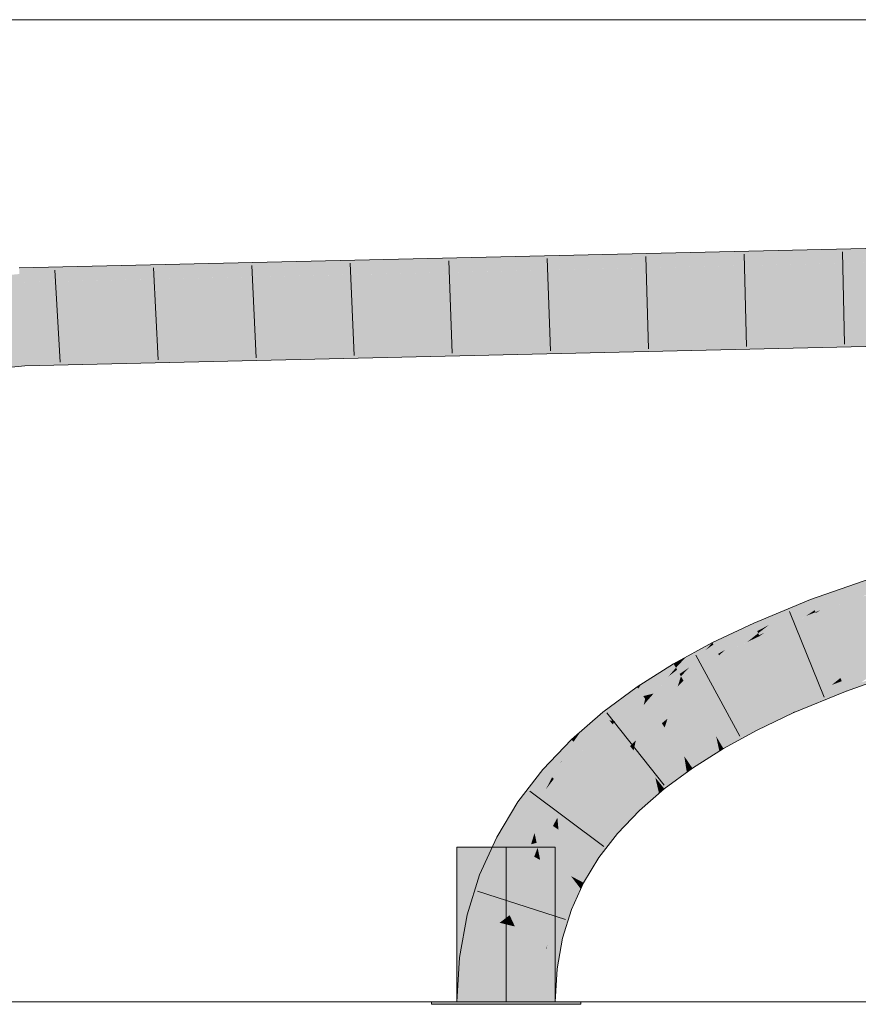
# Model space of a CAD drawing. Extents: x -620 to 300, y 62 to 1112.
# Tile 149 of 256: x 140.17 to 142.31, y 803.18 to 805.68. Entities that reach past the tile are written whole.
import ezdxf
from ezdxf.lldxf.tags import DXFTag

# ---------------------------------------------------------------- set-up
doc = ezdxf.new("R2010")
doc.units = 0
doc.layers.get('0').update_dxf_attribs({"lineweight": 13})
doc.layers.add('E_Detail_Linie_Text_Bem', color=7, linetype='Continuous', lineweight=13)
for name, color, linetype, lineweight, true_color in [('E_Leerrohr 25-A06G9S0I8I', 7, 'Continuous', 9, 0xff8000), ('E_Leerrohr 25-Shading', 7, 'Continuous', 9, 0xff8000), ('E_Leerrohr 32-A06G9S0K8I', 7, 'Continuous', 9, 0x00b300), ('E_Leerrohr 32-Shading', 7, 'Continuous', 9, 0x00b300)]:
    doc.layers.add(name, color=color, linetype=linetype, lineweight=lineweight, true_color=true_color)
tags = doc.linetypes.add('STRICHPUNKT2-A06G9S0J8I', pattern=[12.7, 6.35, -3.175, 0, -3.175]).pattern_tags.tags
tags[10:11] = [DXFTag(74, 4), DXFTag(75, 0), DXFTag(340, '0'), DXFTag(46, 0.0), DXFTag(50, 0.0), DXFTag(44, 0.0), DXFTag(45, 0.0)]
tags[8:9] = [DXFTag(74, 4), DXFTag(75, 0), DXFTag(340, '0'), DXFTag(46, 0.0), DXFTag(50, 0.0), DXFTag(44, 0.0), DXFTag(45, 0.0)]
tags[6:7] = [DXFTag(74, 4), DXFTag(75, 0), DXFTag(340, '0'), DXFTag(46, 0.0), DXFTag(50, 0.0), DXFTag(44, 0.0), DXFTag(45, 0.0)]
tags[4:5] = [DXFTag(74, 4), DXFTag(75, 0), DXFTag(340, '0'), DXFTag(46, 0.0), DXFTag(50, 0.0), DXFTag(44, 0.0), DXFTag(45, 0.0)]

# ---------------------------------------------------------------- blocks, each defined once
blk = doc.blocks.new('Shading-A06G9RJF8I', base_point=(235.1268310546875, 776.6773681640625))
at = {"layer": 'E_Leerrohr 25-Shading', "color": 31, "true_color": 0xecb67f}
for points in [[(141.4114685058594, 803.5777587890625), (141.2864685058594, 803.5777587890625), (141.4114685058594, 803.1837768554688), (141.2864685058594, 803.1837768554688)], [(141.5364685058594, 803.5777587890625), (141.4114685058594, 803.5777587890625), (141.5364685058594, 803.1837768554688), (141.4114685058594, 803.1837768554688)], [(141.3282623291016, 803.1837768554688), (141.2214660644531, 803.1837768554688), (141.3294830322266, 803.1777954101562), (141.2214660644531, 803.1777954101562)], [(141.4114685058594, 803.1777954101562), (141.4114685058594, 803.1837768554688), (141.3294830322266, 803.1777954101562), (141.3282623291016, 803.1837768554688)], [(141.4439697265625, 803.1837768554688), (141.4114685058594, 803.1837768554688), (141.4439697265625, 803.1777954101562), (141.4114685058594, 803.1777954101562)], [(141.6014709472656, 803.1777954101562), (141.6014709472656, 803.1837768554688), (141.4439697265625, 803.1777954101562), (141.4439697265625, 803.1837768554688)]]:
    blk.add_solid(points, dxfattribs=at)
at = {"layer": 'E_Leerrohr 32-Shading', "color": 83, "true_color": 0x7fbd7f}
for points in [[(140.2105407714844, 805.0162963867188), (143.5400695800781, 805.1296997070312), (140.2828369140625, 805.0191040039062)], [(140.2105407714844, 805.0162963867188), (142.8433532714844, 805.0770263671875), (143.5400695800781, 805.1296997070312), (143.5399780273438, 805.099853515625)], [(140.2828369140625, 805.0191040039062), (143.5400695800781, 805.1296997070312), (142.4590148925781, 805.1047973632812)], [(140.1746368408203, 805.0154418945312), (140.2828369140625, 805.0191040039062), (140.9057312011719, 805.0689086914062), (142.4590148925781, 805.1047973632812)], [(140.9057312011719, 805.0689086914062), (140.1725006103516, 805.052001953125), (140.1734008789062, 805.0365600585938)], [(140.1746368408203, 805.0154418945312), (140.9057312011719, 805.0689086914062), (140.1734008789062, 805.0365600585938)], [(138.3293914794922, 804.8502807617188), (140.1746368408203, 805.0154418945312), (140.1734008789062, 805.0365600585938)], [(140.2828369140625, 805.0191040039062), (140.1746368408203, 805.0154418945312), (140.2105407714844, 805.0162963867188)], [(141.6829681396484, 804.85302734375), (143.5394287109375, 804.9163208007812), (140.1849517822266, 804.8389892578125)], [(143.5393218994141, 804.8796997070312), (143.5394287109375, 804.9163208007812), (142.8565521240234, 804.8639526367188), (141.6829681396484, 804.85302734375)], [(140.2284088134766, 804.8034057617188), (141.6829681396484, 804.85302734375), (140.1870269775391, 804.8034057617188), (140.1849517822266, 804.8389892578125)], [(141.6829681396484, 804.85302734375), (140.2284088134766, 804.8034057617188), (142.8565521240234, 804.8639526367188)], [(136.3698272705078, 804.4973754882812), (139.0829315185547, 804.71484375), (140.1849517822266, 804.8389892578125)], [(140.1870269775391, 804.8034057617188), (140.1849517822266, 804.8389892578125), (139.0829315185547, 804.71484375)], [(140.1870880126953, 804.8024291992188), (140.1870269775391, 804.8034057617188), (138.5932159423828, 804.6597290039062), (139.0829315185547, 804.71484375)], [(140.1870269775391, 804.8034057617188), (140.1870880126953, 804.8024291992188), (140.2284088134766, 804.8034057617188)], [(142.3464202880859, 804.2392578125), (142.3420715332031, 804.2525634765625), (142.2113952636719, 804.1812744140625), (142.2824859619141, 804.2260131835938)], [(142.2533569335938, 804.2178344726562), (142.2824859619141, 804.2260131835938), (142.2994079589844, 804.2476196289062), (142.3391265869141, 804.2615966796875)], [(142.3420715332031, 804.2525634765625), (142.3391265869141, 804.2615966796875), (142.2824859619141, 804.2260131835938)], [(142.2694396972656, 804.2371215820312), (142.1861419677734, 804.2078247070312), (142.1891632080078, 804.1998901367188)], [(142.1891632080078, 804.1998901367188), (142.2533569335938, 804.2178344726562), (142.2694396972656, 804.2371215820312), (142.2994079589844, 804.2476196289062)], [(142.2824859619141, 804.2260131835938), (142.2291870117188, 804.2022094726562), (142.1983642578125, 804.1757202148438), (142.1963653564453, 804.1809692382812)], [(142.2824859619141, 804.2260131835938), (142.1983642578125, 804.1757202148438), (142.2113952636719, 804.1812744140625)], [(142.3464202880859, 804.2392578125), (142.2113952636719, 804.1812744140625), (142.3485412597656, 804.2327880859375), (142.3289031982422, 804.2213134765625)], [(142.2292175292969, 804.2022094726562), (142.2824859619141, 804.2260131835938), (142.2533569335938, 804.2178344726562)], [(142.1037139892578, 804.1611938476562), (142.1374664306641, 804.1730346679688), (142.1398010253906, 804.1887817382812), (142.1861419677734, 804.2078247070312)], [(142.1891632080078, 804.1998901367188), (142.1861419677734, 804.2078247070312), (142.1374664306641, 804.1730346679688)], [(142.1942138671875, 804.1866455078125), (142.2292175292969, 804.2022094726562), (142.1891632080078, 804.1998901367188), (142.2533569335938, 804.2178344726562)], [(142.2291870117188, 804.2022094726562), (142.1942138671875, 804.1866455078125), (142.1963653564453, 804.1809692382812)], [(142.3289031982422, 804.2213134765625), (142.2113952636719, 804.1812744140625), (142.3195343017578, 804.2158813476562), (142.1991577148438, 804.173583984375)], [(142.1151428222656, 804.1786499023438), (142.0412750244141, 804.1482543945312), (142.0446319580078, 804.1405639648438)], [(142.0446319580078, 804.1405639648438), (142.1037139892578, 804.1611938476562), (142.1151428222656, 804.1786499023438), (142.1398010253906, 804.1887817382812)], [(142.1942138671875, 804.1866455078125), (142.1891632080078, 804.1998901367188), (142.0680999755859, 804.1234130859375), (142.1374664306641, 804.1730346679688)], [(142.1942138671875, 804.1866455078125), (142.0680999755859, 804.1234130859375), (142.1963653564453, 804.1809692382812), (142.1748352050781, 804.166259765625)], [(142.1649780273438, 804.1595458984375), (142.1991577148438, 804.173583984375), (142.1983642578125, 804.1757202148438)], [(142.1983642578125, 804.1757202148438), (142.1748352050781, 804.166259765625), (142.1651763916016, 804.15966796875)], [(142.1748352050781, 804.166259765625), (142.1983642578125, 804.1757202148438), (142.1963653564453, 804.1809692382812)], [(142.1983642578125, 804.1757202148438), (142.1991577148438, 804.173583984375), (142.2113952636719, 804.1812744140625)], [(142.05029296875, 804.127685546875), (142.0799560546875, 804.14306640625), (142.0446319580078, 804.1405639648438), (142.1037139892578, 804.1611938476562)], [(142.1374664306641, 804.1730346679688), (142.0799407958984, 804.14306640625), (142.0550384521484, 804.1168212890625), (142.0526580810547, 804.1222534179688)], [(142.1374664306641, 804.1730346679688), (142.0550384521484, 804.1168212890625), (142.0680999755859, 804.1234130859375)], [(142.1748352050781, 804.166259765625), (142.0680999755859, 804.1234130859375), (142.1649780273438, 804.1595458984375), (142.0559844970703, 804.1146850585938)], [(142.0799560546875, 804.14306640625), (142.1374664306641, 804.1730346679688), (142.1037139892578, 804.1611938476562)], [(142.1748352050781, 804.166259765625), (142.1649780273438, 804.1595458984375), (142.1651763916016, 804.15966796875)], [(141.9389038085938, 804.0934448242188), (141.9741668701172, 804.106689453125), (141.9798583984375, 804.1189575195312), (141.9964141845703, 804.1268310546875)], [(142.05029296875, 804.127685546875), (142.0446319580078, 804.1405639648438), (141.9683837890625, 804.0799560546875), (142.0122833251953, 804.12109375)], [(142.05029296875, 804.127685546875), (141.9683837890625, 804.0799560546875), (142.0526580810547, 804.1222534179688), (142.0357971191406, 804.108642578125)], [(141.9741668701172, 804.106689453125), (142.0122833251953, 804.12109375), (141.9964141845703, 804.1268310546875), (142.0412750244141, 804.1482543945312)], [(142.0446319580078, 804.1405639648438), (142.0412750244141, 804.1482543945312), (142.0122833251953, 804.12109375)], [(142.0799407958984, 804.14306640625), (142.05029296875, 804.127685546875), (142.0526580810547, 804.1222534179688)], [(141.9798583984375, 804.1189575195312), (141.9364318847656, 804.0982666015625), (141.9389038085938, 804.0934448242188)], [(141.9453735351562, 804.0807495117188), (141.9456787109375, 804.0809326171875), (141.9389038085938, 804.0934448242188), (141.9741668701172, 804.106689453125)], [(141.9453735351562, 804.0807495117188), (141.9509429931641, 804.06982421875), (142.0122833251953, 804.12109375), (141.9683837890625, 804.0799560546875)], [(141.9456787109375, 804.0809326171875), (142.0122833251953, 804.12109375), (141.9741668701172, 804.106689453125)], [(142.0357971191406, 804.108642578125), (141.9683837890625, 804.0799560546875), (142.0248870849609, 804.0999145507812), (141.9530792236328, 804.0656127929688)], [(142.0248870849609, 804.0999145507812), (142.0559844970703, 804.1146850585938), (142.0550384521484, 804.1168212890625)], [(142.0357971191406, 804.108642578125), (142.0248870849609, 804.0999145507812), (142.0250701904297, 804.0999755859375)], [(142.0550384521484, 804.1168212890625), (142.0357971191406, 804.108642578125), (142.0250701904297, 804.0999755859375)], [(142.0357971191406, 804.108642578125), (142.0550384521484, 804.1168212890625), (142.0526580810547, 804.1222534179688)], [(142.0550384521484, 804.1168212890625), (142.0559844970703, 804.1146850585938), (142.0680999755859, 804.1234130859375)], [(141.8463897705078, 804.029296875), (141.9188842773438, 804.0795288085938), (141.843505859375, 804.0342407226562), (141.8588256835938, 804.05078125)], [(141.8463897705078, 804.029296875), (141.8526763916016, 804.0186157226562), (141.9188842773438, 804.0795288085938), (141.8769683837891, 804.0348510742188)], [(141.8588256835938, 804.05078125), (141.9188842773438, 804.0795288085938), (141.8683929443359, 804.0610961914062), (141.9364318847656, 804.0982666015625)], [(141.9453735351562, 804.0807495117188), (141.9389038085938, 804.0934448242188), (141.8769683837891, 804.0348510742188), (141.9188842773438, 804.0795288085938)], [(141.9453735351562, 804.0807495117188), (141.8769683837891, 804.0348510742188), (141.9454040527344, 804.0806884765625), (141.9175415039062, 804.0540161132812)], [(141.9175415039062, 804.0540161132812), (141.9509429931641, 804.06982421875), (141.9454040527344, 804.0806884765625)], [(141.9389038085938, 804.0934448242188), (141.9364318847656, 804.0982666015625), (141.9188842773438, 804.0795288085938)], [(141.9509429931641, 804.06982421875), (141.9530792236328, 804.0656127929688), (141.9683837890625, 804.0799560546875)], [(141.86181640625, 804.0574951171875), (141.8376159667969, 804.0442504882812), (141.8392944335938, 804.0413818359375)], [(141.8392944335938, 804.0413818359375), (141.8588256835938, 804.05078125), (141.86181640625, 804.0574951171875), (141.8683929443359, 804.0610961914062)], [(141.8588256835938, 804.05078125), (141.8392944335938, 804.0413818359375), (141.843505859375, 804.0342407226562)], [(141.9175415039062, 804.0540161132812), (141.8769683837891, 804.0348510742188), (141.8983917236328, 804.0357666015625), (141.8561401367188, 804.0126953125)], [(141.8983917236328, 804.0357666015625), (141.9530792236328, 804.0656127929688), (141.9509429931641, 804.06982421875)], [(141.9175415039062, 804.0540161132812), (141.8983917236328, 804.0357666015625), (141.8985290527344, 804.0358276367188)], [(141.9509429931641, 804.06982421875), (141.9175415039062, 804.0540161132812), (141.8985290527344, 804.0358276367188)], [(142.4002380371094, 804.0552368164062), (142.4053955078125, 804.0587158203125), (142.2620239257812, 804.0083618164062)], [(142.2626190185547, 804.0068359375), (142.3903350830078, 804.0485229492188), (142.2620239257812, 804.0083618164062), (142.4002380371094, 804.0552368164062)], [(141.8392944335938, 804.0413818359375), (141.8376159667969, 804.0442504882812), (141.7472534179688, 803.9813232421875), (141.7559661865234, 803.9927368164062)], [(141.8392944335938, 804.0413818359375), (141.7472534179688, 803.9813232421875), (141.7533416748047, 803.972412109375)], [(141.843505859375, 804.0342407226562), (141.8392944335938, 804.0413818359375), (141.7602691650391, 803.9622802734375), (141.7533416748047, 803.972412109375)], [(141.843505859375, 804.0342407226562), (141.7602691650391, 803.9622802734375), (141.8241424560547, 804.011962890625)], [(141.8463897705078, 804.029296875), (141.7863922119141, 803.9686279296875), (141.8526763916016, 804.0186157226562)], [(141.7867431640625, 803.968994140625), (141.8463897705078, 804.029296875), (141.8241424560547, 804.011962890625)], [(141.8463897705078, 804.029296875), (141.843505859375, 804.0342407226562), (141.8241424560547, 804.011962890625)], [(141.8526763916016, 804.0186157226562), (141.8561401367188, 804.0126953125), (141.8769683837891, 804.0348510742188)], [(142.2636108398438, 804.0042114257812), (142.3779296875, 804.0401000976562), (142.2626190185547, 804.0068359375), (142.3903350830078, 804.0485229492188)], [(142.2652282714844, 804), (142.3612823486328, 804.0288696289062), (142.2636108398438, 804.0042114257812), (142.3779296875, 804.0401000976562)], [(142.2675323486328, 803.993896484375), (142.3403472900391, 804.0146484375), (142.2652282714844, 804), (142.3612823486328, 804.0288696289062)], [(141.7863922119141, 803.9686279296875), (141.7867431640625, 803.968994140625), (141.7602691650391, 803.9622802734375), (141.8241424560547, 804.011962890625)], [(141.7863922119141, 803.9686279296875), (141.8561401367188, 804.0126953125), (141.8526763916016, 804.0186157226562)], [(142.2575988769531, 804.0048217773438), (142.2620239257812, 804.0083618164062), (142.1269836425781, 803.9528198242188)], [(142.12744140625, 803.9517211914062), (142.2505187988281, 803.9991455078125), (142.1269836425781, 803.9528198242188), (142.2575988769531, 804.0048217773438)], [(142.2252960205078, 803.9789428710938), (142.2675323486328, 803.993896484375), (142.2398071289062, 803.9906005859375), (142.2652282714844, 804)], [(142.2398071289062, 803.9906005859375), (142.2652282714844, 804), (142.2505187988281, 803.9991455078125), (142.2636108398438, 804.0042114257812)], [(142.2505187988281, 803.9991455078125), (142.2636108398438, 804.0042114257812), (142.2575988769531, 804.0048217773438), (142.2626190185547, 804.0068359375)], [(142.2626190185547, 804.0068359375), (142.2620239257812, 804.0083618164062), (142.2575988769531, 804.0048217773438)], [(142.2706604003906, 803.9857177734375), (142.3153076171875, 803.9976806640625), (142.2675323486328, 803.993896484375), (142.3403472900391, 804.0146484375)], [(142.4167633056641, 804.02392578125), (142.4164733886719, 804.0248413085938), (142.2866058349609, 803.9782104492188), (142.3153076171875, 803.9976806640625)], [(141.7472534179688, 803.9813232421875), (141.7444458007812, 803.9854736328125), (141.6743927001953, 803.9003295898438), (141.6575317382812, 803.92138671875)], [(141.7472534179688, 803.9813232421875), (141.6743927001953, 803.9003295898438), (141.7178649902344, 803.9400024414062)], [(141.7533416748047, 803.972412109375), (141.7472534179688, 803.9813232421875), (141.7178649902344, 803.9400024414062)], [(141.7559661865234, 803.9927368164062), (141.7444458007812, 803.9854736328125), (141.7472534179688, 803.9813232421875)], [(142.1285095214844, 803.9493408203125), (142.2398071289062, 803.9906005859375), (142.12744140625, 803.9517211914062), (142.2505187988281, 803.9991455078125)], [(142.1302795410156, 803.9452514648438), (142.2252960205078, 803.9789428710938), (142.1285095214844, 803.9493408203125), (142.2398071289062, 803.9906005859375)], [(142.1328887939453, 803.9393310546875), (142.2070159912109, 803.9642944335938), (142.1302795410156, 803.9452514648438), (142.2252960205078, 803.9789428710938)], [(142.2750396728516, 803.9741821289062), (142.2746429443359, 803.9752197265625), (142.16064453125, 803.9271240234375), (142.1852722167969, 803.9468383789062)], [(142.1852722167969, 803.9468383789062), (142.2746429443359, 803.9752197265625), (142.2070159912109, 803.9642944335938), (142.2706604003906, 803.9857177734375)], [(142.2070159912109, 803.9642944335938), (142.2706604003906, 803.9857177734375), (142.2252960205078, 803.9789428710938), (142.2675323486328, 803.993896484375)], [(142.2866058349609, 803.9782104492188), (142.3153076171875, 803.9976806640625), (142.2746429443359, 803.9752197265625), (142.2706604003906, 803.9857177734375)], [(142.2746429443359, 803.9752197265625), (142.2750396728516, 803.9741821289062), (142.2866058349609, 803.9782104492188)], [(141.7533416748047, 803.972412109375), (141.6884918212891, 803.8987426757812), (141.7602691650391, 803.9622802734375)], [(141.6884918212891, 803.8987426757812), (141.7650756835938, 803.9552001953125), (141.7602691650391, 803.9622802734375)], [(141.6885833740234, 803.8988647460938), (141.7533416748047, 803.972412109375), (141.7178649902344, 803.9400024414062)], [(141.7863922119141, 803.9686279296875), (141.7602691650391, 803.9622802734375), (141.7650756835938, 803.9552001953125)], [(142.12744140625, 803.9517211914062), (142.1269836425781, 803.9528198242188), (142.0334625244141, 803.908203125)], [(142.0340576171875, 803.9070434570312), (142.1285095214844, 803.9493408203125), (142.0334625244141, 803.908203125), (142.12744140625, 803.9517211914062)], [(142.1364135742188, 803.9313354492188), (142.1852722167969, 803.9468383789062), (142.1328887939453, 803.9393310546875), (142.2070159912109, 803.9642944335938)], [(141.6884918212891, 803.8987426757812), (141.6885833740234, 803.8988647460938), (141.6743927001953, 803.9003295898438), (141.7178649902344, 803.9400024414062)], [(142.0353851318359, 803.9044189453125), (142.1302795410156, 803.9452514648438), (142.0340576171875, 803.9070434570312), (142.1285095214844, 803.9493408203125)], [(142.0375671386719, 803.900146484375), (142.1328887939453, 803.9393310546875), (142.0353851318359, 803.9044189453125), (142.1302795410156, 803.9452514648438)], [(142.0407409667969, 803.8939208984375), (142.1364135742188, 803.9313354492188), (142.0375671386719, 803.900146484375), (142.1328887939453, 803.9393310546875)], [(142.1408538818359, 803.9212036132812), (142.1364135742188, 803.9313354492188), (142.0449371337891, 803.8857421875), (142.0407409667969, 803.8939208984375)], [(142.16064453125, 803.9271240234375), (142.1852722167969, 803.9468383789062), (142.1408538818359, 803.9212036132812), (142.1364135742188, 803.9313354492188)], [(142.1408538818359, 803.9212036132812), (142.1416778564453, 803.9193115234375), (142.16064453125, 803.9271240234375)], [(141.6575317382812, 803.92138671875), (141.6014709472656, 803.8724365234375), (141.6028289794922, 803.8250732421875), (141.5828552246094, 803.845947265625)], [(141.6743927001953, 803.9003295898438), (141.6575317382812, 803.92138671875), (141.6040344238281, 803.8261108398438), (141.6028289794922, 803.8250732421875)], [(141.6804351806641, 803.8927612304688), (141.6743927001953, 803.9003295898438), (141.6040344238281, 803.8261108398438)], [(141.6884918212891, 803.8987426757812), (141.6743927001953, 803.9003295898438), (141.6804351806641, 803.8927612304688)], [(142.0340576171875, 803.9070434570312), (142.0334625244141, 803.908203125), (141.9456481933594, 803.8602294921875)], [(141.9463806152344, 803.8590087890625), (142.0353851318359, 803.9044189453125), (141.9456481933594, 803.8602294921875), (142.0340576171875, 803.9070434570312)], [(141.9479827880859, 803.8562622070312), (142.0375671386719, 803.900146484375), (141.9463806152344, 803.8590087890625), (142.0353851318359, 803.9044189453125)], [(141.9506072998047, 803.851806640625), (142.0407409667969, 803.8939208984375), (141.9479827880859, 803.8562622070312), (142.0375671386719, 803.900146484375)], [(142.0449371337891, 803.8857421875), (142.0501098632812, 803.8756103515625), (142.1408538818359, 803.9212036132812), (142.1416778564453, 803.9193115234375)], [(141.9543151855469, 803.845458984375), (142.0449371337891, 803.8857421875), (141.9506072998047, 803.851806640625), (142.0407409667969, 803.8939208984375)], [(142.0500946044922, 803.8756103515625), (142.0449371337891, 803.8857421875), (141.9591217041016, 803.8372802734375), (141.9543151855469, 803.845458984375)], [(141.9591217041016, 803.8372802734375), (141.9641876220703, 803.8286743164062), (142.0500946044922, 803.8756103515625), (142.0501098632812, 803.8756103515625)], [(141.5518188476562, 803.7960205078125), (141.5532073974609, 803.7969360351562), (141.574462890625, 803.8482666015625), (141.5775299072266, 803.8515014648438)], [(141.5828552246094, 803.845947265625), (141.5775299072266, 803.8515014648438), (141.5532073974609, 803.7969360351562)], [(141.6014709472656, 803.8724365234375), (141.5775299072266, 803.8515014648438), (141.5828552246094, 803.845947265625)], [(141.9459686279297, 803.8587646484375), (141.9456481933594, 803.8602294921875), (141.8646697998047, 803.8091430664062)], [(141.8655548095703, 803.807861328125), (141.9466705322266, 803.8555297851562), (141.8646697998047, 803.8091430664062), (141.9459686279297, 803.8587646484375)], [(141.8674621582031, 803.8050537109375), (141.9478149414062, 803.8502197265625), (141.8655548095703, 803.807861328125), (141.9466705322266, 803.8555297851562)], [(141.8705596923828, 803.800537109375), (141.9494018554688, 803.8428344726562), (141.8674621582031, 803.8050537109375), (141.9478149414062, 803.8502197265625)], [(141.9463806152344, 803.8590087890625), (141.9456481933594, 803.8602294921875), (141.9459686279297, 803.8587646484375)], [(141.9466705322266, 803.8555297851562), (141.9479827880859, 803.8562622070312), (141.9459686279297, 803.8587646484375), (141.9463806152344, 803.8590087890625)], [(141.9478149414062, 803.8502197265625), (141.9506072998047, 803.851806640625), (141.9466705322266, 803.8555297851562), (141.9479827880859, 803.8562622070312)], [(141.9494018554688, 803.8428344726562), (141.9543151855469, 803.845458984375), (141.9478149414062, 803.8502197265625), (141.9506072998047, 803.851806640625)], [(141.5126800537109, 803.76904296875), (141.5518188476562, 803.7960205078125), (141.5364685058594, 803.808349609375), (141.574462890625, 803.8482666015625)], [(141.6028289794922, 803.8250732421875), (141.5828552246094, 803.845947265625), (141.5329895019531, 803.7515869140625), (141.5532073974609, 803.7969360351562)], [(141.8748474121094, 803.7942504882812), (141.9514465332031, 803.8333740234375), (141.8705596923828, 803.800537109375), (141.9494018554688, 803.8428344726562)], [(141.9538726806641, 803.8221435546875), (141.9514465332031, 803.8333740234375), (141.8802337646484, 803.7863159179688), (141.8748474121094, 803.7942504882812)], [(141.9514465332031, 803.8333740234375), (141.9591217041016, 803.8372802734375), (141.9494018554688, 803.8428344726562), (141.9543151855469, 803.845458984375)], [(141.9641876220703, 803.8286743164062), (141.9591217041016, 803.8372802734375), (141.9538726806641, 803.8221435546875), (141.9514465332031, 803.8333740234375)], [(141.5364685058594, 803.808349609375), (141.5052032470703, 803.7754516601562), (141.5126800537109, 803.76904296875)], [(141.8649444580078, 803.8074340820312), (141.8646697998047, 803.8091430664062), (141.7910003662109, 803.7548828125)], [(141.7920532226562, 803.7535400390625), (141.8655242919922, 803.8037109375), (141.7910003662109, 803.7548828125), (141.8649444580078, 803.8074340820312)], [(141.7943115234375, 803.750732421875), (141.8664398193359, 803.7978515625), (141.7920532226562, 803.7535400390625), (141.8655242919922, 803.8037109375)], [(141.8655548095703, 803.807861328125), (141.8646697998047, 803.8091430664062), (141.8649444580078, 803.8074340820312)], [(141.8655242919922, 803.8037109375), (141.8674621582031, 803.8050537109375), (141.8649444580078, 803.8074340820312), (141.8655548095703, 803.807861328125)], [(141.8664398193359, 803.7978515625), (141.8705596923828, 803.800537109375), (141.8655242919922, 803.8037109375), (141.8674621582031, 803.8050537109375)], [(141.8676910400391, 803.789794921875), (141.8748474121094, 803.7942504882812), (141.8664398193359, 803.7978515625), (141.8705596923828, 803.800537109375)], [(141.8802337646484, 803.7863159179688), (141.8852996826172, 803.7788696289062), (141.9538726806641, 803.8221435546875)], [(141.5052032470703, 803.7754516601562), (141.4414978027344, 803.69287109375), (141.5126800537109, 803.76904296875), (141.4656829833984, 803.67626953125)], [(141.5282287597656, 803.7556762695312), (141.5498046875, 803.7913208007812), (141.5126800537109, 803.76904296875), (141.5518188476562, 803.7960205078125)], [(141.5329895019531, 803.7515869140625), (141.5532073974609, 803.7969360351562), (141.5282287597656, 803.7556762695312)], [(141.5498046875, 803.7913208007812), (141.5532073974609, 803.7969360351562), (141.5518188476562, 803.7960205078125)], [(141.7978820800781, 803.7462768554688), (141.8676910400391, 803.789794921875), (141.7943115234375, 803.750732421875), (141.8664398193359, 803.7978515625)], [(141.8027191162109, 803.740234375), (141.8692474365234, 803.77978515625), (141.7978820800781, 803.7462768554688), (141.8676910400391, 803.789794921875)], [(141.8710174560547, 803.7683715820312), (141.8692474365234, 803.77978515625), (141.8086242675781, 803.7328491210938), (141.8027191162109, 803.740234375)], [(141.8692474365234, 803.77978515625), (141.8802337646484, 803.7863159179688), (141.8676910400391, 803.789794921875), (141.8748474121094, 803.7942504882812)], [(141.8852996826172, 803.7788696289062), (141.8802337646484, 803.7863159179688), (141.8710174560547, 803.7683715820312), (141.8692474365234, 803.77978515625)], [(141.5126800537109, 803.76904296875), (141.4656829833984, 803.67626953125), (141.5130767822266, 803.725830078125), (141.4716949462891, 803.672119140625)], [(141.5126800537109, 803.76904296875), (141.5130767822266, 803.725830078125), (141.5282287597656, 803.7556762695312)], [(141.5130767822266, 803.725830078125), (141.5329895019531, 803.7515869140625), (141.5282287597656, 803.7556762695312)], [(141.7914276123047, 803.7530517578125), (141.7910003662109, 803.7548828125), (141.7250366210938, 803.6973266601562)], [(141.7262725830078, 803.696044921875), (141.7923431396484, 803.7491455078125), (141.7250366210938, 803.6973266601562), (141.7914276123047, 803.7530517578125)], [(141.7920532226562, 803.7535400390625), (141.7910003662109, 803.7548828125), (141.7914276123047, 803.7530517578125)], [(141.7923431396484, 803.7491455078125), (141.7943115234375, 803.750732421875), (141.7914276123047, 803.7530517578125), (141.7920532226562, 803.7535400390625)], [(141.7937469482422, 803.7431030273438), (141.7978820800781, 803.7462768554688), (141.7923431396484, 803.7491455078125), (141.7943115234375, 803.750732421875)], [(141.8086242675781, 803.7328491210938), (141.8138885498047, 803.726318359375), (141.8710174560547, 803.7683715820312)], [(141.7288970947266, 803.6932983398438), (141.7937469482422, 803.7431030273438), (141.7262725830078, 803.696044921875), (141.7923431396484, 803.7491455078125)], [(141.7329406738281, 803.6890258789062), (141.7956390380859, 803.7350463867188), (141.7288970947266, 803.6932983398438), (141.7937469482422, 803.7431030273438)], [(141.7382659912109, 803.6834716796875), (141.7979125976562, 803.725341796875), (141.7329406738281, 803.6890258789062), (141.7956390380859, 803.7350463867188)], [(141.8004302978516, 803.7145385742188), (141.7979125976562, 803.725341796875), (141.7445983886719, 803.6768798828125), (141.7382659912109, 803.6834716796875)], [(141.7956390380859, 803.7350463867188), (141.8027191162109, 803.740234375), (141.7937469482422, 803.7431030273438), (141.7978820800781, 803.7462768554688)], [(141.7979125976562, 803.725341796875), (141.8086242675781, 803.7328491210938), (141.7956390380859, 803.7350463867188), (141.8027191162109, 803.740234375)], [(141.8138885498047, 803.726318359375), (141.8086242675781, 803.7328491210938), (141.8004302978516, 803.7145385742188), (141.7979125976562, 803.725341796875)], [(141.7445983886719, 803.6768798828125), (141.7503509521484, 803.6708374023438), (141.8004302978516, 803.7145385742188)], [(141.4414978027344, 803.69287109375), (141.3874206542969, 803.603515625), (141.4480743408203, 803.6331787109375), (141.4198303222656, 803.5864868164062)], [(141.4414978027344, 803.69287109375), (141.4480743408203, 803.6331787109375), (141.4656829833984, 803.67626953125)], [(141.4480743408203, 803.6331787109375), (141.4716949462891, 803.672119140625), (141.4656829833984, 803.67626953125)], [(141.7262725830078, 803.696044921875), (141.7250366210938, 803.6973266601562), (141.6671142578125, 803.636474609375)], [(141.6685485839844, 803.63525390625), (141.7288970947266, 803.6932983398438), (141.6671142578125, 803.636474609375), (141.7262725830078, 803.696044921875)], [(141.6715240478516, 803.6326904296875), (141.7329406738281, 803.6890258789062), (141.6685485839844, 803.63525390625), (141.7288970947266, 803.6932983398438)], [(141.6759948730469, 803.6288452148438), (141.7382659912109, 803.6834716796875), (141.6715240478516, 803.6326904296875), (141.7329406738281, 803.6890258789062)], [(141.7445983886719, 803.6768798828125), (141.7382659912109, 803.6834716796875), (141.6817474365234, 803.6239013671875), (141.6759948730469, 803.6288452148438)], [(141.6817474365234, 803.6239013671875), (141.6949005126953, 803.6126098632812), (141.7445983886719, 803.6768798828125), (141.7503509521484, 803.6708374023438)], [(141.6685485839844, 803.63525390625), (141.6671142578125, 803.636474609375), (141.6174621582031, 803.5721435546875)], [(141.6190948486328, 803.571044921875), (141.6715240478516, 803.6326904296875), (141.6174621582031, 803.5721435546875), (141.6685485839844, 803.63525390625)], [(141.6223907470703, 803.5687866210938), (141.6759948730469, 803.6288452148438), (141.6190948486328, 803.571044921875), (141.6715240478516, 803.6326904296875)], [(141.6817474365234, 803.6239013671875), (141.6759948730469, 803.6288452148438), (141.6272125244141, 803.5654907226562), (141.6223907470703, 803.5687866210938)], [(141.3440551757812, 803.507568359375), (141.3782806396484, 803.4945678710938), (141.3874206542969, 803.603515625), (141.4198303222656, 803.5864868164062)], [(141.6272125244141, 803.5654907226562), (141.6476593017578, 803.5514526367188), (141.6817474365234, 803.6239013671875), (141.6949005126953, 803.6126098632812)], [(141.6190948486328, 803.571044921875), (141.6174621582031, 803.5721435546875), (141.5762481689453, 803.504150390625)], [(141.5780334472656, 803.503173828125), (141.6223907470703, 803.5687866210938), (141.5762481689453, 803.504150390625), (141.6190948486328, 803.571044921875)], [(141.6272125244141, 803.5654907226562), (141.6223907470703, 803.5687866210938), (141.5815887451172, 803.5013427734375), (141.5780334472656, 803.503173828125)], [(141.5815887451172, 803.5013427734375), (141.608642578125, 803.487060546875), (141.6272125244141, 803.5654907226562), (141.6476593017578, 803.5514526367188)], [(141.3440551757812, 803.507568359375), (141.3123168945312, 803.4052734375), (141.3748626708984, 803.4835205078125), (141.3297424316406, 803.4010620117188)], [(141.3440551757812, 803.507568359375), (141.3748626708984, 803.4835205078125), (141.3782806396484, 803.4945678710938)], [(141.5776214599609, 803.5023193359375), (141.5762481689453, 803.504150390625), (141.5435943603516, 803.4319458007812)], [(141.5455169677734, 803.4312133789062), (141.5803070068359, 803.4988403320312), (141.5435943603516, 803.4319458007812), (141.5776214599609, 803.5023193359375)], [(141.6014709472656, 803.47119140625), (141.5803070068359, 803.4988403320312), (141.5628814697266, 803.4246215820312), (141.5455169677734, 803.4312133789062)], [(141.5780334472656, 803.503173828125), (141.5762481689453, 803.504150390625), (141.5776214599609, 803.5023193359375)], [(141.5803070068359, 803.4988403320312), (141.5815887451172, 803.5013427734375), (141.5776214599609, 803.5023193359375), (141.5780334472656, 803.503173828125)], [(141.608642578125, 803.487060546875), (141.5815887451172, 803.5013427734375), (141.6014709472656, 803.47119140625), (141.5803070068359, 803.4988403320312)], [(141.3297424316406, 803.4010620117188), (141.347900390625, 803.3966674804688), (141.3748626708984, 803.4835205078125)], [(141.5628814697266, 803.4246215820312), (141.5778198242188, 803.4189453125), (141.6014709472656, 803.47119140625)], [(141.5455169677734, 803.4312133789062), (141.5435943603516, 803.4319458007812), (141.5196990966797, 803.35498046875)], [(141.5628814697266, 803.4246215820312), (141.5455169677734, 803.4312133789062), (141.5241546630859, 803.3538818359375), (141.5196990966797, 803.35498046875)], [(141.5241546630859, 803.3538818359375), (141.5552825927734, 803.3463745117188), (141.5628814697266, 803.4246215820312), (141.5778198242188, 803.4189453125)], [(141.3123168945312, 803.4052734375), (141.29296875, 803.2971801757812), (141.3297424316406, 803.4010620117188), (141.2975158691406, 803.296630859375)], [(141.2975158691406, 803.296630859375), (141.329345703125, 803.2929077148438), (141.3297424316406, 803.4010620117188), (141.347900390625, 803.3966674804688)], [(141.5196990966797, 803.35498046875), (141.5130767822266, 803.3180541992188), (141.5241546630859, 803.3538818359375)], [(141.5241546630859, 803.3538818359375), (141.5165405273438, 803.3292846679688), (141.5552825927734, 803.3463745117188), (141.5144348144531, 803.3189086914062)], [(141.5552825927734, 803.3463745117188), (141.5144348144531, 803.3189086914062), (141.5413055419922, 803.268310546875), (141.5049285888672, 803.2725219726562)], [(141.5165405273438, 803.3292846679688), (141.5130767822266, 803.3180541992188), (141.5144348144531, 803.3189086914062)], [(141.5144348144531, 803.3189086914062), (141.5130767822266, 803.3180541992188), (141.5049285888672, 803.2725219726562)], [(141.29296875, 803.2971801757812), (141.2864685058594, 803.1837768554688), (141.2975158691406, 803.296630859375)], [(141.2864685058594, 803.1837768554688), (141.3230743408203, 803.1837768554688), (141.2975158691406, 803.296630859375), (141.329345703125, 803.2929077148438)], [(141.4998626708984, 803.1837768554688), (141.5364685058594, 803.1837768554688), (141.5049285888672, 803.2725219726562), (141.5413055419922, 803.268310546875)]]:
    blk.add_solid(points, dxfattribs=at)
at = {"layer": 'E_Leerrohr 32-Shading', "color": 83, "true_color": 0x7fd57f}
for points in [[(140.1746368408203, 805.0154418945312), (140.1797943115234, 804.92724609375), (143.5399627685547, 805.0930786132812), (143.5397033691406, 805.0046997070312)], [(140.1746368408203, 805.0154418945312), (136.7449645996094, 804.7084350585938), (136.3613586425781, 804.5853271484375), (136.3558654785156, 804.642333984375)], [(140.1746368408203, 805.0154418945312), (136.3613586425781, 804.5853271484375), (140.1797943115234, 804.92724609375)], [(140.1797943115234, 804.92724609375), (140.1849517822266, 804.8389892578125), (143.5397033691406, 805.0046997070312), (143.5394287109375, 804.9163208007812)], [(136.3613586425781, 804.5853271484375), (136.3698272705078, 804.4973754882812), (140.1797943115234, 804.92724609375), (140.1849517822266, 804.8389892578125)], [(142.1991577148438, 804.173583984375), (142.2305908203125, 804.0910034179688), (142.3504943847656, 804.2267456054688), (142.3779449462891, 804.1427612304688)], [(142.0559844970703, 804.1146850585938), (142.0914764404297, 804.0337524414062), (142.1991577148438, 804.173583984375), (142.2305908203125, 804.0910034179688)], [(142.2305908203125, 804.0910034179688), (142.2620239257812, 804.0083618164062), (142.3779449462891, 804.1427612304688), (142.4053955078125, 804.0587158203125)], [(141.9530792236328, 804.0656127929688), (141.9932708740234, 803.9869384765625), (142.0559844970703, 804.1146850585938), (142.0914764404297, 804.0337524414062)], [(142.0914764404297, 804.0337524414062), (142.1269836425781, 803.9528198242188), (142.2305908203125, 804.0910034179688), (142.2620239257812, 804.0083618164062)], [(141.9381866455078, 804.02880859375), (141.9530792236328, 804.0656127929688), (141.8626556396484, 804.0015869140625), (141.8983917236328, 804.0357666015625)], [(141.961669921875, 804.048828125), (141.9530792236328, 804.0656127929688), (141.9381866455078, 804.02880859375)], [(141.8983917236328, 804.0357666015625), (141.8561401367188, 804.0126953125), (141.8626556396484, 804.0015869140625)], [(141.9381866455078, 804.02880859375), (141.8626556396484, 804.0015869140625), (141.8772430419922, 803.9767456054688)], [(141.9008941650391, 803.9364624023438), (141.9381866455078, 804.02880859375), (141.8772430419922, 803.9767456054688)], [(141.9932708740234, 803.9869384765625), (141.961669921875, 804.048828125), (141.9008941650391, 803.9364624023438), (141.9381866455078, 804.02880859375)], [(141.9932708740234, 803.9869384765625), (142.0334625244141, 803.908203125), (142.0914764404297, 804.0337524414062), (142.1269836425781, 803.9528198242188)], [(141.8478698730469, 803.9865112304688), (141.8561401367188, 804.0126953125), (141.7693023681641, 803.9490356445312), (141.7863922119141, 803.9686279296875)], [(141.8772430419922, 803.9767456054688), (141.8626556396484, 804.0015869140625), (141.8316650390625, 803.9352416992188), (141.8478698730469, 803.9865112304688)], [(141.8626556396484, 804.0015869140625), (141.8561401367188, 804.0126953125), (141.8478698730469, 803.9865112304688)], [(141.8478698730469, 803.9865112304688), (141.7693023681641, 803.9490356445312), (141.7864074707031, 803.9238891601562)], [(141.7864074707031, 803.9238891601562), (141.7989654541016, 803.905517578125), (141.8478698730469, 803.9865112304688), (141.8316650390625, 803.9352416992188)], [(141.8316650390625, 803.9352416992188), (141.8220825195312, 803.9049682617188), (141.8772430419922, 803.9767456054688), (141.8877868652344, 803.9588012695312)], [(141.9008941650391, 803.9364624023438), (141.9456481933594, 803.8602294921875), (141.9932708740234, 803.9869384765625), (142.0334625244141, 803.908203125)], [(141.7615509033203, 803.939453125), (141.7650756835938, 803.9552001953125), (141.6824645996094, 803.8902587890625), (141.6884918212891, 803.8987426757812)], [(141.7693023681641, 803.9490356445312), (141.7650756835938, 803.9552001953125), (141.7615509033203, 803.939453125)], [(141.7863922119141, 803.9686279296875), (141.7650756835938, 803.9552001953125), (141.7693023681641, 803.9490356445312)], [(141.8220825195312, 803.9049682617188), (141.8148803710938, 803.8822021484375), (141.8877868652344, 803.9588012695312), (141.9008941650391, 803.9364624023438)], [(141.7615509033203, 803.939453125), (141.6824645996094, 803.8902587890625), (141.7020416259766, 803.8658447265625)], [(141.7020416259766, 803.8658447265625), (141.7166900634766, 803.8475341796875), (141.7615509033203, 803.939453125), (141.7489013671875, 803.8828125)], [(141.7864074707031, 803.9238891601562), (141.7693023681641, 803.9490356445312), (141.7489013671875, 803.8828125), (141.7615509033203, 803.939453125)], [(141.8316650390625, 803.9352416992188), (141.7989654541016, 803.905517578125), (141.8220825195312, 803.9049682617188), (141.8074951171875, 803.8930053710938)], [(141.8148803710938, 803.8822021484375), (141.8646697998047, 803.8091430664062), (141.9008941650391, 803.9364624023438), (141.9456481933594, 803.8602294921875)], [(141.7989654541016, 803.905517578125), (141.7413787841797, 803.8491821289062), (141.8074951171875, 803.8930053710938), (141.7373504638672, 803.8311767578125)], [(141.7489013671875, 803.8828125), (141.7413787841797, 803.8491821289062), (141.7864074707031, 803.9238891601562), (141.7989654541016, 803.905517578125)], [(141.8074951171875, 803.8930053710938), (141.8148803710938, 803.8822021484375), (141.8220825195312, 803.9049682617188)], [(141.6804351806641, 803.8927612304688), (141.6028289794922, 803.8250732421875), (141.6824645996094, 803.8902587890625), (141.6249694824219, 803.8019409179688)], [(141.6824645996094, 803.8902587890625), (141.6249694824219, 803.8019409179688), (141.7020416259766, 803.8658447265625), (141.6416168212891, 803.7844848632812)], [(141.6884918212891, 803.8987426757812), (141.6804351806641, 803.8927612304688), (141.6824645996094, 803.8902587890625)], [(141.7489013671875, 803.8828125), (141.7166900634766, 803.8475341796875), (141.7413787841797, 803.8491821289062), (141.726806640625, 803.8349609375)], [(141.8074951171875, 803.8930053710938), (141.7373504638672, 803.8311767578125), (141.8126068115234, 803.885498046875), (141.7357177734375, 803.8238525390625)], [(141.7357177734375, 803.8238525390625), (141.8148803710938, 803.8822021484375), (141.8126068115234, 803.885498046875)], [(141.7357177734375, 803.8238525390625), (141.7910003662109, 803.7548828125), (141.8148803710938, 803.8822021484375), (141.8646697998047, 803.8091430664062)], [(141.7020416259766, 803.8658447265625), (141.6416168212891, 803.7844848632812), (141.7166900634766, 803.8475341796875), (141.6533660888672, 803.772216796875)], [(141.6028289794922, 803.8250732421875), (141.5329895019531, 803.7515869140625), (141.6032104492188, 803.8246459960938), (141.5561676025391, 803.731689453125)], [(141.6032104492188, 803.8246459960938), (141.5561676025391, 803.731689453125), (141.6249694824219, 803.8019409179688), (141.5745391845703, 803.7159423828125)], [(141.7166900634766, 803.8475341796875), (141.6533660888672, 803.772216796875), (141.726806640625, 803.8349609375), (141.6606292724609, 803.7646484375)], [(141.726806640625, 803.8349609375), (141.6606292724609, 803.7646484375), (141.7329559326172, 803.8272705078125), (141.6639404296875, 803.7611694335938)], [(141.6639404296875, 803.7611694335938), (141.7357177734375, 803.8238525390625), (141.7329559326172, 803.8272705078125)], [(141.7413787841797, 803.8491821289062), (141.726806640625, 803.8349609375), (141.7373504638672, 803.8311767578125), (141.7329559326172, 803.8272705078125)], [(141.7329559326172, 803.8272705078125), (141.7357177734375, 803.8238525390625), (141.7373504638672, 803.8311767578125)], [(141.6249694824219, 803.8019409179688), (141.5745391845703, 803.7159423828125), (141.6416168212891, 803.7844848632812), (141.5877838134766, 803.70458984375)], [(141.6639404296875, 803.7611694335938), (141.7250366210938, 803.6973266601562), (141.7357177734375, 803.8238525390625), (141.7910003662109, 803.7548828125)], [(141.6416168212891, 803.7844848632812), (141.5877838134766, 803.70458984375), (141.6533660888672, 803.772216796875), (141.5961608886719, 803.6973876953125)], [(141.5383605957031, 803.6915283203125), (141.5329895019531, 803.7515869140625), (141.4992370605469, 803.6532592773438), (141.5130767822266, 803.725830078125)], [(141.5561676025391, 803.731689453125), (141.5329895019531, 803.7515869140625), (141.5383605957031, 803.6915283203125)], [(141.6533660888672, 803.772216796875), (141.5961608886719, 803.6973876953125), (141.6606292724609, 803.7646484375), (141.6000518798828, 803.6940307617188)], [(141.6000518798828, 803.6940307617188), (141.6639404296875, 803.7611694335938), (141.6606292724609, 803.7646484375)], [(141.6000518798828, 803.6940307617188), (141.6671142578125, 803.636474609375), (141.6639404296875, 803.7611694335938), (141.7250366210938, 803.6973266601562)], [(141.5130767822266, 803.725830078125), (141.4716949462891, 803.672119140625), (141.4992370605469, 803.6532592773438)], [(141.5745391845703, 803.7159423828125), (141.5561676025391, 803.731689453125), (141.5418243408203, 803.6529541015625), (141.5383605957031, 803.6915283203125)], [(141.5418243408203, 803.6529541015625), (141.5437622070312, 803.6312866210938), (141.5745391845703, 803.7159423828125), (141.5877838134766, 803.70458984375)], [(141.5877838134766, 803.70458984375), (141.5437622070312, 803.6312866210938), (141.5961608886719, 803.6973876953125), (141.5445861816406, 803.6221313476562)], [(141.5383605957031, 803.6915283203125), (141.4992370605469, 803.6532592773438), (141.5162353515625, 803.6416015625)], [(141.5162353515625, 803.6416015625), (141.5307464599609, 803.6316528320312), (141.5383605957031, 803.6915283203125), (141.5418243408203, 803.6529541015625)], [(141.5445861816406, 803.6221313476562), (141.6000518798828, 803.6940307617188), (141.5961608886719, 803.6973876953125)], [(141.5445861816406, 803.6221313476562), (141.6174621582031, 803.5721435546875), (141.6000518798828, 803.6940307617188), (141.6671142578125, 803.636474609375)], [(141.4390716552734, 803.5763549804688), (141.4716949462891, 803.672119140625), (141.4480743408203, 803.6331787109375)], [(141.4390716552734, 803.5763549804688), (141.4749450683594, 803.5852661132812), (141.4716949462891, 803.672119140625), (141.4838104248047, 803.6138305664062)], [(141.4965972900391, 803.655029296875), (141.4716949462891, 803.672119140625), (141.4838104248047, 803.6138305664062)], [(141.489013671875, 803.5887451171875), (141.4992370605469, 803.6532592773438), (141.4838104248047, 803.6138305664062), (141.4965972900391, 803.655029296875)], [(141.5162353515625, 803.6416015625), (141.4992370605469, 803.6532592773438), (141.4915924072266, 803.5762939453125), (141.489013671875, 803.5887451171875)], [(141.5418243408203, 803.6529541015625), (141.5307464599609, 803.6316528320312), (141.5437622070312, 803.6312866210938), (141.5401153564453, 803.625244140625)], [(141.4480743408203, 803.6331787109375), (141.4198303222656, 803.5864868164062), (141.4390716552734, 803.5763549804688)], [(141.4915924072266, 803.5762939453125), (141.49609375, 803.5546264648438), (141.5162353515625, 803.6416015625), (141.5307464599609, 803.6316528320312)], [(141.5307464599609, 803.6316528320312), (141.49609375, 803.5546264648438), (141.5401153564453, 803.625244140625), (141.4980316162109, 803.5452880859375)], [(141.4980316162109, 803.5452880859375), (141.5445861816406, 803.6221313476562), (141.5401153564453, 803.625244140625)], [(141.5401153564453, 803.625244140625), (141.5445861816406, 803.6221313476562), (141.5437622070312, 803.6312866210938)], [(141.4749450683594, 803.5852661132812), (141.489013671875, 803.5887451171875), (141.4838104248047, 803.6138305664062)], [(141.4980316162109, 803.5452880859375), (141.5762481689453, 803.504150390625), (141.5445861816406, 803.6221313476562), (141.6174621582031, 803.5721435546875)], [(141.4198303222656, 803.5864868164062), (141.3782806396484, 803.4945678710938), (141.4390716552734, 803.5763549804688), (141.4266510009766, 803.4762573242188)], [(141.4602661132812, 803.53173828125), (141.4390716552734, 803.5763549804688), (141.4449310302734, 803.4693603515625), (141.4266510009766, 803.4762573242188)], [(141.4749450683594, 803.5852661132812), (141.4390716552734, 803.5763549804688), (141.4675445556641, 803.5613403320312)], [(141.4675445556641, 803.5613403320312), (141.4390716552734, 803.5763549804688), (141.4602661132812, 803.53173828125)], [(141.4833526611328, 803.5530395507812), (141.489013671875, 803.5887451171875), (141.4675445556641, 803.5613403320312), (141.4749450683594, 803.5852661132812)], [(141.4915924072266, 803.5762939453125), (141.489013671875, 803.5887451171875), (141.4837341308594, 803.5554809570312)], [(141.4837341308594, 803.5554809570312), (141.49609375, 803.5546264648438), (141.4915924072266, 803.5762939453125)], [(141.48291015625, 803.5532836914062), (141.4675445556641, 803.5613403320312), (141.4699096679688, 803.5114135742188), (141.4602661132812, 803.53173828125)], [(141.4764709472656, 803.4976196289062), (141.4833526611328, 803.5530395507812), (141.4699096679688, 803.5114135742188), (141.48291015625, 803.5532836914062)], [(141.4833526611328, 803.5530395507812), (141.4776763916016, 803.50732421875), (141.4930725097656, 803.5479125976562)], [(141.4837341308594, 803.5554809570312), (141.4833526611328, 803.5530395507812), (141.49609375, 803.5546264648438), (141.4930725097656, 803.5479125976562)], [(141.4930725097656, 803.5479125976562), (141.4980316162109, 803.5452880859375), (141.49609375, 803.5546264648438)], [(141.4699096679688, 803.5114135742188), (141.4602661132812, 803.53173828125), (141.4555969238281, 803.4652709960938), (141.4449310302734, 803.4693603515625)], [(141.4776763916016, 803.50732421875), (141.4764709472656, 803.4976196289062), (141.4930725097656, 803.5479125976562), (141.4980316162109, 803.5452880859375)], [(141.4980316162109, 803.5452880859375), (141.4764709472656, 803.4976196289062), (141.5435943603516, 803.4319458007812), (141.4888153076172, 803.4526977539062)], [(141.4980316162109, 803.5452880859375), (141.5435943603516, 803.4319458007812), (141.5762481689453, 803.504150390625)], [(141.4609375, 803.4632568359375), (141.4764709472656, 803.4976196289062), (141.4555969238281, 803.4652709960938), (141.4699096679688, 803.5114135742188)], [(141.3748626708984, 803.4835205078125), (141.347900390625, 803.3966674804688), (141.3948822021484, 803.38525390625)], [(141.4203491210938, 803.4046020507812), (141.3782806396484, 803.4945678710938), (141.3948822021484, 803.38525390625), (141.3748626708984, 803.4835205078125)], [(141.4266510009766, 803.4762573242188), (141.3782806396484, 803.4945678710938), (141.4203491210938, 803.4046020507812)], [(141.4449310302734, 803.4693603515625), (141.4266510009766, 803.4762573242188), (141.4296264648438, 803.384765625), (141.4203491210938, 803.4046020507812)], [(141.4764709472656, 803.4976196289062), (141.4609375, 803.4632568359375), (141.4888153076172, 803.4526977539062)], [(141.4296264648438, 803.384765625), (141.4337921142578, 803.3757934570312), (141.4449310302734, 803.4693603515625), (141.4555969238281, 803.4652709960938)], [(141.4337921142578, 803.3757934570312), (141.4609375, 803.4632568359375), (141.4555969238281, 803.4652709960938)], [(141.4609375, 803.4632568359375), (141.4337921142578, 803.3757934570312), (141.4888153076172, 803.4526977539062), (141.5081634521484, 803.3577880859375)], [(141.5081634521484, 803.3577880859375), (141.5196990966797, 803.35498046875), (141.4888153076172, 803.4526977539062), (141.5435943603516, 803.4319458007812)], [(141.4203491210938, 803.4046020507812), (141.3948822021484, 803.38525390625), (141.4181365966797, 803.379638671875)], [(141.4181365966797, 803.379638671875), (141.4282531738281, 803.3771362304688), (141.4203491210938, 803.4046020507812), (141.4296264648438, 803.384765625)], [(141.347900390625, 803.3966674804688), (141.329345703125, 803.2929077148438), (141.3948822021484, 803.38525390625), (141.4074096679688, 803.2838745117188)], [(141.3948822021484, 803.38525390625), (141.4074096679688, 803.2838745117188), (141.4181365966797, 803.379638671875), (141.4131317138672, 803.283203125)], [(141.4181365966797, 803.379638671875), (141.4131317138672, 803.283203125), (141.4282531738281, 803.3771362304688), (141.4171447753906, 803.28271484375)], [(141.4171447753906, 803.28271484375), (141.4337921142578, 803.3757934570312), (141.4282531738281, 803.3771362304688)], [(141.4337921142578, 803.3757934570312), (141.4171447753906, 803.28271484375), (141.5130767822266, 803.3180541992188), (141.5049285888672, 803.2725219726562)], [(141.4282531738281, 803.3771362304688), (141.4337921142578, 803.3757934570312), (141.4296264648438, 803.384765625)], [(141.4337921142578, 803.3757934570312), (141.5130767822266, 803.3180541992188), (141.5081634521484, 803.3577880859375)], [(141.5130767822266, 803.3180541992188), (141.5196990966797, 803.35498046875), (141.5081634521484, 803.3577880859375)], [(141.329345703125, 803.2929077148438), (141.3230743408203, 803.1837768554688), (141.4074096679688, 803.2838745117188), (141.4114685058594, 803.1837768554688)], [(141.4074096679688, 803.2838745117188), (141.4114685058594, 803.1837768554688), (141.4131317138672, 803.283203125)], [(141.4114685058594, 803.1837768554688), (141.4171447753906, 803.28271484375), (141.4131317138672, 803.283203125)], [(141.4114685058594, 803.1837768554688), (141.4998626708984, 803.1837768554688), (141.4171447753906, 803.28271484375), (141.5049285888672, 803.2725219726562)]]:
    blk.add_solid(points, dxfattribs=at)
blk = doc.blocks.new('Referenz-A06G9S0M8I')
at = {"layer": 'E_Detail_Linie_Text_Bem', "linetype": 'Continuous', "ltscale": 0.13}
for p, q in [((121.3114693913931, 805.6837730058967), (155.4114693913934, 805.6837730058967)), ((155.4114693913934, 803.1837730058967), (127.4114693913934, 803.1837730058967))]:
    blk.add_line(p, q, dxfattribs=at)
at = {"layer": 'E_Leerrohr 25-A06G9S0I8I', "linetype": 'Continuous', "ltscale": 0.13}
for p, q in [((141.2864693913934, 803.5777730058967), (141.2864693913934, 803.1837730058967)), ((141.3596926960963, 803.5777730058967), (141.2864693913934, 803.5777730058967)), ((141.4632460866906, 803.5777730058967), (141.3596926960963, 803.5777730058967)), ((141.5364693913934, 803.5777730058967), (141.4632460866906, 803.5777730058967)), ((141.5364693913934, 803.1837730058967), (141.5364693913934, 803.5777730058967)), ((141.2214693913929, 803.1837730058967), (141.2214693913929, 803.1777730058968)), ((141.3327688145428, 803.1837730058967), (141.2214693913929, 803.1837730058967)), ((141.3327688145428, 803.1777730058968), (141.2214693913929, 803.1777730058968)), ((141.3596926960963, 803.1837730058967), (141.2864693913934, 803.1837730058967)), ((141.4901699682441, 803.1837730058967), (141.3327688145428, 803.1837730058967)), ((141.4901699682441, 803.1777730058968), (141.3327688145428, 803.1777730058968)), ((141.4632460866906, 803.1837730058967), (141.3596926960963, 803.1837730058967)), ((141.5364693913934, 803.1837730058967), (141.4632460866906, 803.1837730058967)), ((141.601469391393, 803.1837730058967), (141.4901699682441, 803.1837730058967)), ((141.601469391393, 803.1777730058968), (141.4901699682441, 803.1777730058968)), ((141.601469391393, 803.1777730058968), (141.601469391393, 803.1837730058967))]:
    blk.add_line(p, q, dxfattribs=at)
at = {"layer": 'E_Leerrohr 25-A06G9S0I8I', "linetype": 'STRICHPUNKT2-A06G9S0J8I', "lineweight": 5, "ltscale": 0.13}
blk.add_line((141.4114693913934, 803.1837730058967), (141.4114693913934, 803.5777730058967), dxfattribs=at)
at = {"layer": 'E_Leerrohr 32-A06G9S0K8I', "linetype": 'Continuous', "ltscale": 0.13}
for p, q in [((140.1725060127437, 805.052006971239), (143.5400707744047, 805.1297152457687)), ((141.7733735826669, 804.8464466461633), (141.766484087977, 805.0813456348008)), ((142.0227708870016, 804.8521968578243), (142.0169538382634, 805.0871248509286)), ((142.2721681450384, 804.8579495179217), (142.2674236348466, 805.092901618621)), ((140.7757832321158, 804.8234702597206), (140.7646062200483, 805.0582043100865)), ((141.025181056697, 804.8292106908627), (141.0150754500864, 805.0639933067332)), ((141.2745787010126, 804.8349535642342), (141.2655448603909, 805.0697798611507)), ((141.5239761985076, 804.8406988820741), (141.5160144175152, 805.0755639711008)), ((140.2769869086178, 804.8119967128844), (140.263668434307, 805.0466190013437)), ((140.5263851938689, 804.8177322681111), (140.5141372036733, 805.0524128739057)), ((140.1870869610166, 804.8024325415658), (143.5393218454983, 804.8797163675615)), ((136.37332915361, 804.4609085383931), (140.1870869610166, 804.8024325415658)), ((142.1861454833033, 804.2078298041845), (142.3391228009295, 804.261575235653)), ((142.0412722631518, 804.1482388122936), (142.1861454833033, 804.2078298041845)), ((142.2204517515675, 803.9597743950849), (142.1326569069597, 804.1777584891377)), ((141.936432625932, 804.0982477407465), (142.0412722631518, 804.1482388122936)), ((141.8376101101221, 804.0442567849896), (141.936432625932, 804.0982477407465)), ((142.0063832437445, 803.8601942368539), (141.8938074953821, 804.0664748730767)), ((141.7444526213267, 803.9854482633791), (141.8376101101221, 804.0442567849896)), ((142.2750461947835, 803.9741705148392), (142.4167604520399, 804.0239360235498)), ((141.6575361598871, 803.9213584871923), (141.7444526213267, 803.9854482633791)), ((142.1416816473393, 803.9192891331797), (142.2750461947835, 803.9741705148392)), ((141.5775256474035, 803.8515114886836), (141.6575361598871, 803.9213584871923)), ((141.8136890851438, 803.7354206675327), (141.6675946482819, 803.9194897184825)), ((142.050112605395, 803.8755891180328), (142.1416816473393, 803.9192891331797)), ((141.9641901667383, 803.8286704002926), (142.050112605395, 803.8755891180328)), ((141.5052059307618, 803.7754608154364), (141.5775256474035, 803.8515114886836)), ((141.8852986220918, 803.7788994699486), (141.9641901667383, 803.8286704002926)), ((141.4414965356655, 803.6928576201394), (141.5052059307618, 803.7754608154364)), ((141.8138941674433, 803.7262888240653), (141.8852986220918, 803.7788994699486)), ((141.7503440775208, 803.670863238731), (141.8138941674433, 803.7262888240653)), ((141.6599356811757, 803.5793320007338), (141.4718273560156, 803.720187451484)), ((141.3874263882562, 803.6035343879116), (141.4414965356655, 803.6928576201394)), ((141.6948957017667, 803.6126179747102), (141.7503440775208, 803.670863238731)), ((141.3440507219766, 803.507570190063), (141.3874263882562, 803.6035343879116)), ((141.6476617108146, 803.5514506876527), (141.6948957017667, 803.6126179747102)), ((141.6086453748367, 803.4870777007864), (141.6476617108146, 803.5514506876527)), ((141.3123227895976, 803.4052890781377), (141.3440507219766, 803.507570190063)), ((141.5778236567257, 803.4189687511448), (141.6086453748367, 803.4870777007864)), ((141.5622277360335, 803.3932593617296), (141.3387505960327, 803.4659433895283)), ((141.2929743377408, 803.2971654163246), (141.3123227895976, 803.4052890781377)), ((141.5552755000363, 803.3463485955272), (141.5778236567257, 803.4189687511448)), ((141.5413013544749, 803.2682916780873), (141.5552755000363, 803.3463485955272)), ((141.2864693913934, 803.1837730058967), (141.2929743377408, 803.2971654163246)), ((141.5364693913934, 803.1837730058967), (141.5413013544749, 803.2682916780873)), ((141.5364693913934, 803.1837730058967), (141.2864693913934, 803.1837730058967))]:
    blk.add_line(p, q, dxfattribs=at)

msp = doc.modelspace()

# ---------------------------------------------------------------- block references
at = {"color": 8, "lineweight": 25, "ltscale": 0.25, "true_color": 0x808080}
msp.add_blockref('Referenz-A06G9S0M8I', (0, 0), dxfattribs=at)
msp.add_blockref('Shading-A06G9RJF8I', (235.1268310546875, 776.6773681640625))

doc.saveas('drawing.dxf')
